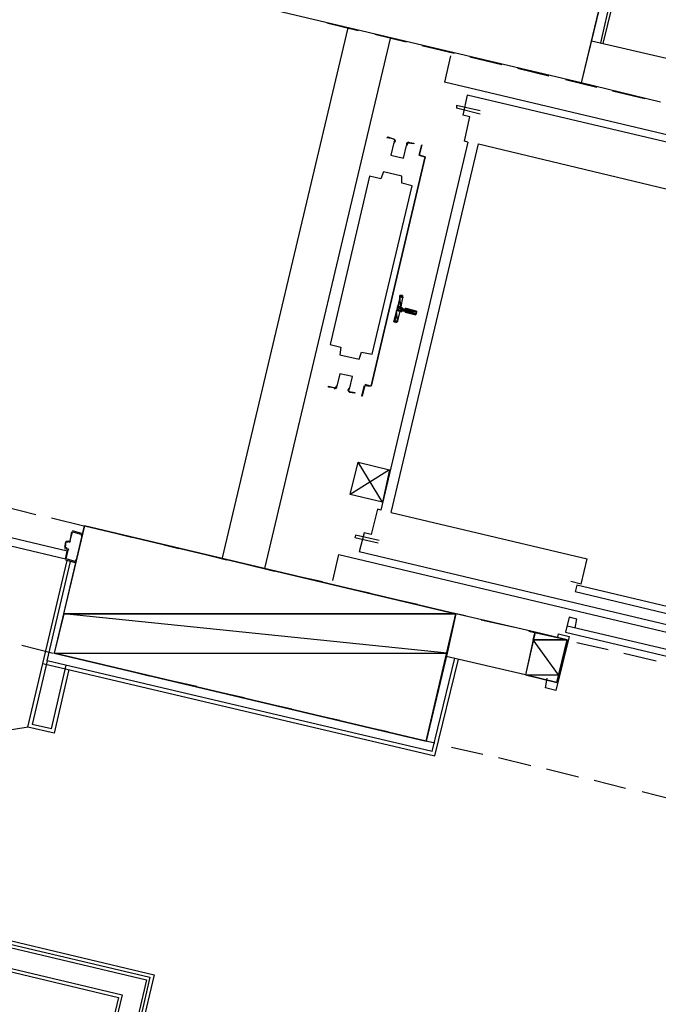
# Model space of a CAD drawing. Header units: feet. Extents: x -79 to 198, y -22 to 181.
# Tile 40 of 256: x 43.73 to 53.5, y 51.34 to 66.4. Entities that reach past the tile are written whole.
import ezdxf

# ---------------------------------------------------------------- set-up
doc = ezdxf.new("R2010")
doc.units = ezdxf.units.FT
for name, color, linetype in [('A-LINEA', 7, 'CONTINUOUS'), ('A-LINEA-FINA', 9, 'CONTINUOUS'), ('A-MURO-CONCRETO', 8, 'CONTINUOUS')]:
    doc.layers.add(name, color=color, linetype=linetype)

msp = doc.modelspace()

# ---------------------------------------------------------------- linework, layer by layer
at = {"layer": 'A-LINEA'}
for p, q in [((52.9467, 67.4711), (52.6133, 66.0444)), ((48.7467, 66.2711), (46.8267, 58.1644)), ((48.4267, 66.3511), (48.9067, 66.2311)), ((49.16, 66.1778), (49.64, 66.0578)), ((47.48, 58.0044), (49.4, 66.1111)), ((49.88, 66.0044), (50.3733, 65.8844)), ((53.6933, 65.7911), (52.48, 66.0711)), ((50.32, 65.8444), (50.2267, 65.4444)), ((50.6133, 65.8311), (51.1067, 65.7111)), ((51.3467, 65.6578), (51.8267, 65.5378)), ((58.1467, 63.5644), (50.2267, 65.4444)), ((52.08, 65.4844), (52.56, 65.3644)), ((53.5333, 65.1378), (52.32, 65.4311)), ((50.5733, 65.2444), (50.5067, 64.9378)), ((57.5467, 63.6044), (50.5733, 65.2444)), ((52.8, 65.3111), (53.2933, 65.1911)), ((50.7733, 64.9511), (50.4133, 65.0444)), ((50.5867, 64.5244), (49.2533, 58.8978)), ((49.4133, 58.8578), (50.7467, 64.4978)), ((50.7467, 64.4978), (53.7467, 63.7778)), ((49.9333, 64.2978), (49.84, 64.3244)), ((49.84, 64.3244), (49.92, 64.2978)), ((49.8533, 64.3244), (49.8533, 64.3244)), ((49.8533, 64.3244), (49.8533, 64.3244)), ((49.9333, 64.2978), (49.1067, 60.7911)), ((49.1067, 60.7911), (49.9333, 64.2978)), ((49.92, 64.2978), (49.92, 64.2978)), ((49.5867, 62.1511), (49.56, 62.0044)), ((49.5997, 62.1412), (49.5846, 62.1639)), ((49.5467, 61.9378), (49.5067, 61.7911)), ((49.6133, 61.9378), (49.5733, 61.9511)), ((49.5867, 61.9778), (49.6267, 61.9644)), ((49.6133, 61.9244), (49.6133, 61.9244)), ((49.4821, 61.765), (49.5058, 61.7785)), ((49.0933, 60.7911), (49.0133, 60.8178)), ((49.0133, 60.8044), (49.0133, 60.8044)), ((49.0933, 60.8044), (49.0933, 60.8044)), ((49.0933, 60.8044), (49.0933, 60.8044)), ((49.28, 59.0178), (48.9067, 59.6311)), ((43.4933, 58.9511), (43.9733, 58.8311)), ((49.2, 58.9111), (49.1067, 58.5244)), ((49.2533, 58.8978), (49.2, 58.9111)), ((44.2133, 58.7778), (44.7067, 58.6578)), ((49.4133, 58.8578), (52.4133, 58.1511)), ((44.9467, 58.6044), (45.44, 58.4844)), ((44.52, 58.5644), (44.4933, 58.4178)), ((44.68, 58.5378), (44.5333, 58.5778)), ((44.5333, 58.5644), (44.5333, 58.5644)), ((44.68, 58.5244), (44.68, 58.5244)), ((48.8667, 58.5111), (48.8533, 58.4711)), ((49.2133, 58.3911), (48.8533, 58.4711)), ((49.2267, 58.4311), (48.8667, 58.5111)), ((44.4267, 58.4178), (44.4133, 58.3244)), ((44.4267, 58.3244), (44.4267, 58.3244)), ((44.4533, 58.2844), (44.4267, 58.1511)), ((44.4795, 58.2865), (44.4646, 58.3106)), ((44.48, 58.4311), (44.48, 58.4311)), ((44.4821, 58.405), (44.5061, 58.4198)), ((45.68, 58.4311), (46.16, 58.3111)), ((44.4267, 58.1378), (44.5733, 58.0978)), ((44.44, 58.1511), (44.44, 58.1511)), ((46.4133, 58.2578), (46.8933, 58.1378)), ((48.52, 57.8178), (48.6133, 58.2178)), ((48.6133, 58.2178), (55.88, 56.4978)), ((55.8933, 56.6044), (48.92, 58.2578)), ((52.32, 57.7644), (52.4133, 58.1511)), ((44.08, 56.5511), (44.4533, 58.1244)), ((44.5733, 58.1111), (44.5733, 58.1111)), ((47.1333, 58.0844), (47.6267, 57.9644)), ((47.8667, 57.9111), (48.36, 57.8044)), ((48.6, 57.7378), (49.08, 57.6311)), ((52.32, 57.7644), (52.16, 57.8044)), ((52.2533, 57.7511), (52.2267, 57.6444)), ((55.7733, 56.9111), (52.2533, 57.7511)), ((49.3333, 57.5644), (49.8133, 57.4578)), ((55.76, 56.8044), (52.2267, 57.6444)), ((50.0533, 57.3911), (50.5467, 57.2844)), ((51.6133, 57.0311), (50.4, 57.3111)), ((52.2267, 57.0978), (52.2533, 57.2311)), ((50.7867, 57.2178), (51.28, 57.1111)), ((52.1067, 57.1244), (55.6267, 56.2978)), ((51.52, 57.0444), (52, 56.9378)), ((52.08, 57.0311), (55.6133, 56.1911)), ((43.76, 56.8311), (44.24, 56.7111)), ((51.9467, 56.2578), (52.1067, 56.9111)), ((52.2533, 56.8711), (52.7333, 56.7644)), ((44.4933, 56.6578), (44.9733, 56.5378)), ((50.04, 55.2044), (50.3867, 56.6311)), ((51.4667, 56.3778), (50.2533, 56.6578)), ((52.9733, 56.7111), (53.4667, 56.5911)), ((43.8533, 55.5778), (44.08, 56.5511)), ((44.1467, 56.5911), (43.92, 55.6178)), ((44.2133, 55.5511), (44.44, 56.5244)), ((45.2133, 56.4844), (45.7067, 56.3644)), ((44.48, 56.4578), (44.2533, 55.4844)), ((45.9467, 56.3111), (46.44, 56.2044)), ((46.68, 56.1378), (47.16, 56.0311)), ((47.4133, 55.9644), (47.8933, 55.8578)), ((29.12, 55.7244), (45.7867, 51.7911)), ((48.1333, 55.7911), (48.6267, 55.6844)), ((28.9867, 55.6578), (45.6667, 51.7111)), ((29.0533, 55.6844), (45.72, 51.7511)), ((43.8589, 55.577), (41.5964, 55.2073)), ((44.2533, 55.4844), (43.8533, 55.5778)), ((44.2133, 55.5511), (43.92, 55.6178)), ((48.8667, 55.6178), (49.36, 55.5111)), ((28.6267, 55.4311), (45.2933, 51.4844)), ((49.6, 55.4444), (50.08, 55.3378)), ((28.56, 55.3911), (45.24, 51.4444)), ((50.3333, 55.2711), (50.8133, 55.1644)), ((51.0533, 55.1111), (51.5467, 54.9911)), ((51.7867, 54.9378), (52.28, 54.8178)), ((52.52, 54.7644), (53, 54.6444)), ((53.2533, 54.5911), (53.7333, 54.4711)), ((45.6667, 51.7111), (44.8, 48.0578)), ((45.72, 51.7511), (44.8667, 48.0978)), ((45.7867, 51.7911), (44.92, 48.1378)), ((45.24, 51.4444), (44.3733, 47.7911)), ((45.2933, 51.4844), (44.44, 47.8311))]:
    msp.add_line(p, q, dxfattribs=at)
for points in [[(47.0133, 68.9244), (53.0133, 67.5111), (52.6533, 66.0311)], [(47.0933, 68.7111), (52.7867, 67.3644), (52.32, 65.4311), (46.64, 66.7778), (47.0933, 68.7111)], [(50.7733, 65.0044), (50.4133, 65.0844), (50.4133, 65.0444)], [(50.5867, 64.5244), (50.5333, 64.5378), (50.6133, 64.9111), (50.5067, 64.9378)], [(49.44, 64.5778), (49.3467, 64.5911), (49.36, 64.6044), (49.44, 64.5778)], [(49.4531, 64.5169), (49.4076, 64.3242), (49.6002, 64.2786), (49.6458, 64.4713)], [(49.4531, 64.5169), (49.4076, 64.3242), (49.6002, 64.2786), (49.6458, 64.4713)], [(49.4573, 64.5275), (49.4664, 64.5476), (49.4515, 64.5639)], [(49.4643, 64.5162), (49.4796, 64.5497), (49.4547, 64.5768)], [(49.6807, 64.5236), (49.6463, 64.5105), (49.6449, 64.4737)], [(49.6777, 64.5106), (49.6571, 64.5028), (49.6562, 64.4807)], [(49.6667, 64.5244), (49.76, 64.5111), (49.76, 64.4978), (49.6667, 64.5111)], [(49.84, 64.3244), (49.88, 64.4844), (49.84, 64.3244)], [(49.08, 64.0044), (48.48, 61.4311), (48.64, 61.3911), (48.6267, 61.2711), (48.92, 61.2044), (48.96, 61.3111), (49.12, 61.2844), (49.7333, 63.8578), (49.5733, 63.8978), (49.5733, 64.0044), (49.2933, 64.0711), (49.2533, 63.9644), (49.08, 64.0044)], [(49.48, 61.7778), (49.4533, 61.7778), (49.56, 62.1778), (49.5733, 62.1778)], [(49.5846, 61.9372), (49.5695, 61.9348), (49.5605, 61.9224)], [(49.5739, 62.0024), (49.5763, 61.9873), (49.5887, 61.9783)], [(49.64, 61.9778), (49.8, 61.9378), (49.7867, 61.8844), (49.6267, 61.9244)], [(49.64, 61.9778), (49.6267, 61.9778), (49.6267, 61.9778)], [(48.7736, 60.7454), (48.8191, 60.938), (48.6265, 60.9836), (48.5808, 60.791)], [(48.7736, 60.7454), (48.8191, 60.938), (48.6265, 60.9836), (48.5808, 60.791)], [(48.5467, 60.7644), (48.4533, 60.7778), (48.4533, 60.7911), (48.5467, 60.7644)], [(48.546, 60.7519), (48.5804, 60.765), (48.5818, 60.8018)], [(48.5489, 60.7649), (48.5696, 60.7728), (48.5704, 60.7948)], [(48.7623, 60.7594), (48.7471, 60.7259), (48.772, 60.6988)], [(48.7694, 60.7481), (48.7603, 60.7279), (48.7752, 60.7117)], [(48.7733, 60.7111), (48.8533, 60.6978), (48.8533, 60.6844), (48.7733, 60.6978)], [(49, 60.8044), (48.96, 60.6444), (48.9733, 60.6444), (49.0133, 60.8044), (49.0933, 60.7911)], [(49.3867, 59.5111), (48.7867, 59.1378), (48.9067, 59.6311), (49.3867, 59.5111), (49.28, 59.0178), (48.7867, 59.1378)], [(41.5067, 58.8444), (44.4267, 58.1511), (44.4533, 58.2711), (41.5333, 58.9644), (41.5067, 58.8444)], [(44.2533, 56.7111), (49.9467, 55.3644), (50.4, 57.3111), (44.72, 58.6578), (44.2533, 56.7111)], [(44.4933, 58.4178), (44.5333, 58.5644), (44.68, 58.5244), (44.6667, 58.4978), (44.68, 58.4978), (44.68, 58.5244)], [(49.1067, 58.5244), (49, 58.5511), (48.92, 58.2578)], [(44.4133, 58.3111), (44.4533, 58.2978), (44.4533, 58.2978)], [(44.4533, 58.3111), (44.4267, 58.3244), (44.44, 58.4178), (44.4667, 58.4044)], [(44.48, 58.4178), (44.44, 58.4178), (44.44, 58.4178)], [(44.5867, 58.1111), (44.5867, 58.1378), (44.5733, 58.1111), (44.44, 58.1511), (44.4667, 58.2844)], [(50.04, 55.2044), (44.1467, 56.5911), (44.5067, 58.1111)], [(52.2533, 57.2311), (52.1333, 57.2578), (52.08, 57.0311)], [(52.1067, 56.9111), (51.6133, 57.0311), (51.4667, 56.3778), (51.9467, 56.2578)], [(51.96, 56.9511), (51.9733, 57.0044), (52.1333, 56.9644), (51.9333, 56.1378), (51.7733, 56.1778), (51.8, 56.3244)], [(44.08, 56.5511), (50.08, 55.1378), (50.44, 56.6178)]]:
    msp.add_lwpolyline(points, dxfattribs=at)
at = {"layer": 'A-LINEA-FINA'}
for p, q in [((49.5467, 62.1778), (49.5867, 62.1644)), ((49.56, 62.1778), (49.5867, 62.1778)), ((49.56, 62.1778), (49.5733, 62.1778)), ((49.4933, 61.9511), (49.5467, 61.9378)), ((49.5067, 62.0044), (49.5733, 61.9778)), ((49.5067, 62.0044), (49.5733, 61.9911)), ((49.5067, 61.9911), (49.5867, 61.9778)), ((49.5067, 61.9644), (49.56, 61.9511)), ((49.5067, 61.9511), (49.56, 61.9378)), ((49.52, 62.0178), (49.56, 62.0044)), ((49.6267, 61.9778), (49.8, 61.9378)), ((49.6267, 61.9644), (49.8, 61.9244)), ((49.6267, 61.9644), (49.8, 61.9244)), ((49.6267, 61.9378), (49.7867, 61.8978)), ((49.6267, 61.9244), (49.7867, 61.8844)), ((49.4533, 61.7778), (49.48, 61.7778)), ((49.4667, 61.7911), (49.4933, 61.7778)), ((49.4667, 61.7911), (49.5067, 61.7778))]:
    msp.add_line(p, q, dxfattribs=at)
for points in [[(49.52, 62.0178), (49.56, 62.0044), (49.5467, 62.1644), (49.52, 62.0178)], [(49.5867, 62.1778), (49.5867, 62.1644), (49.5467, 62.1778), (49.5867, 62.1778)], [(49.5867, 62.1644), (49.5467, 62.1778), (49.5467, 62.1778), (49.5867, 62.1644)], [(49.5467, 62.1778), (49.5467, 62.1778), (49.5867, 62.1644), (49.5467, 62.1778)], [(49.5867, 62.1644), (49.5467, 62.1778), (49.5467, 62.1778), (49.5867, 62.1644)], [(49.5467, 62.1778), (49.5467, 62.1778), (49.5867, 62.1644), (49.5467, 62.1778)], [(49.5467, 62.1778), (49.5867, 62.1644), (49.5467, 62.1644), (49.5467, 62.1778), (49.5467, 62.1778)], [(49.5867, 62.1644), (49.5467, 62.1778), (49.5467, 62.1778), (49.5867, 62.1644), (49.5867, 62.1644)], [(49.56, 62.1778), (49.5867, 62.1778), (49.5467, 62.1778), (49.56, 62.1778), (49.56, 62.1778)], [(49.56, 62.0044), (49.5467, 62.1644), (49.5867, 62.1511), (49.56, 62.0044)], [(49.5467, 62.1644), (49.5867, 62.1511), (49.5867, 62.1644), (49.5467, 62.1644), (49.5467, 62.1644)], [(49.5867, 62.1511), (49.5467, 62.1644), (49.5467, 62.1644), (49.5867, 62.1511), (49.5867, 62.1511)], [(49.56, 62.1778), (49.56, 62.1778), (49.5867, 62.1778), (49.56, 62.1778)], [(49.5867, 62.1778), (49.56, 62.1778), (49.5733, 62.1778), (49.5867, 62.1778)], [(49.5733, 62.1778), (49.56, 62.1778), (49.56, 62.1778), (49.5733, 62.1778), (49.5733, 62.1778)], [(49.4667, 61.7911), (49.5067, 61.7911), (49.4933, 61.9511), (49.4667, 61.7911)], [(49.5067, 61.7911), (49.4933, 61.9511), (49.5467, 61.9378), (49.5067, 61.7911)], [(49.5467, 61.9378), (49.4933, 61.9511), (49.4933, 61.9511), (49.5467, 61.9378)], [(49.4933, 61.9511), (49.4933, 61.9511), (49.5467, 61.9378), (49.4933, 61.9511)], [(49.4933, 61.9511), (49.5467, 61.9378), (49.4933, 61.9511), (49.4933, 61.9511), (49.4933, 61.9511)], [(49.4933, 61.9511), (49.5467, 61.9378), (49.5067, 61.9511), (49.4933, 61.9511)], [(49.5067, 62.0044), (49.56, 61.9911), (49.52, 62.0178), (49.5067, 62.0044)], [(49.5067, 62.0044), (49.5067, 62.0044), (49.5733, 61.9778), (49.5067, 62.0044)], [(49.5067, 62.0044), (49.5733, 61.9778), (49.5067, 61.9911), (49.5067, 62.0044), (49.5067, 62.0044)], [(49.5733, 61.9778), (49.5067, 62.0044), (49.5733, 61.9911), (49.5733, 61.9778), (49.5733, 61.9778)], [(49.5733, 61.9911), (49.5067, 62.0044), (49.5067, 62.0044), (49.5733, 61.9911)], [(49.5067, 62.0044), (49.5067, 62.0044), (49.5733, 61.9911), (49.5067, 62.0044), (49.5067, 62.0044)], [(49.5733, 61.9911), (49.5067, 62.0044), (49.56, 61.9911), (49.5733, 61.9911), (49.5733, 61.9911)], [(49.56, 61.9911), (49.5067, 62.0044), (49.5067, 62.0044), (49.56, 61.9911)], [(49.5067, 62.0044), (49.5067, 62.0044), (49.56, 61.9911), (49.5067, 62.0044), (49.5067, 62.0044)], [(49.5067, 61.9644), (49.7867, 61.8978), (49.5067, 61.9911), (49.5067, 61.9644)], [(49.7867, 61.8978), (49.5067, 61.9911), (49.8, 61.9244), (49.7867, 61.8978), (49.7867, 61.8978)], [(49.5867, 61.9778), (49.5067, 61.9911), (49.5733, 61.9778), (49.5867, 61.9778), (49.5867, 61.9778)], [(49.5733, 61.9778), (49.5067, 61.9911), (49.5067, 61.9911), (49.5733, 61.9778)], [(49.5067, 61.9911), (49.5067, 61.9911), (49.5733, 61.9778), (49.5067, 61.9911), (49.5067, 61.9911)], [(49.5067, 61.9644), (49.5067, 61.9644), (49.56, 61.9511), (49.5067, 61.9644)], [(49.5067, 61.9644), (49.56, 61.9511), (49.5067, 61.9511), (49.5067, 61.9644), (49.5067, 61.9644)], [(49.56, 61.9511), (49.5067, 61.9644), (49.5067, 61.9644), (49.56, 61.9511)], [(49.5067, 61.9644), (49.5067, 61.9644), (49.56, 61.9511), (49.5067, 61.9644), (49.5067, 61.9644)], [(49.56, 61.9511), (49.5067, 61.9644), (49.5067, 61.9644), (49.56, 61.9511)], [(49.5067, 61.9644), (49.5067, 61.9644), (49.56, 61.9511), (49.5067, 61.9644), (49.5067, 61.9644)], [(49.56, 61.9511), (49.5067, 61.9644), (49.5733, 61.9511), (49.56, 61.9511), (49.56, 61.9511)], [(49.5733, 61.9511), (49.5067, 61.9644), (49.5067, 61.9644), (49.5733, 61.9511)], [(49.5067, 61.9644), (49.5067, 61.9644), (49.5733, 61.9511), (49.5067, 61.9644), (49.5067, 61.9644)], [(49.5467, 61.9378), (49.5067, 61.9511), (49.56, 61.9378), (49.5467, 61.9378), (49.5467, 61.9378)], [(49.56, 61.9378), (49.5067, 61.9511), (49.56, 61.9511), (49.56, 61.9378), (49.56, 61.9378)], [(49.56, 61.9911), (49.52, 62.0178), (49.56, 62.0044), (49.56, 61.9911)], [(49.56, 62.0044), (49.52, 62.0178), (49.52, 62.0178), (49.56, 62.0044), (49.56, 62.0044)], [(49.6133, 61.9378), (49.6133, 61.9378), (49.7867, 61.8978), (49.6133, 61.9378)], [(49.6133, 61.9378), (49.7867, 61.8978), (49.6267, 61.9378), (49.6133, 61.9378), (49.6133, 61.9378)], [(49.7867, 61.8978), (49.6133, 61.9378), (49.6133, 61.9378), (49.7867, 61.8978)], [(49.6133, 61.9378), (49.6133, 61.9378), (49.7867, 61.8978), (49.6133, 61.9378), (49.6133, 61.9378)], [(49.7867, 61.8978), (49.6133, 61.9378), (49.6133, 61.9378), (49.7867, 61.8978)], [(49.6133, 61.9378), (49.6133, 61.9378), (49.7867, 61.8978), (49.6133, 61.9378), (49.6133, 61.9378)], [(49.8, 61.9378), (49.6267, 61.9778), (49.6267, 61.9778), (49.8, 61.9378)], [(49.6267, 61.9778), (49.6267, 61.9778), (49.8, 61.9378), (49.6267, 61.9778)], [(49.6267, 61.9778), (49.8, 61.9378), (49.6267, 61.9644), (49.6267, 61.9778), (49.6267, 61.9778)], [(49.8, 61.9378), (49.6267, 61.9778), (49.6267, 61.9778), (49.8, 61.9378)], [(49.6267, 61.9778), (49.6267, 61.9778), (49.8, 61.9378), (49.6267, 61.9778), (49.6267, 61.9778)], [(49.64, 61.9778), (49.8, 61.9378), (49.6267, 61.9778), (49.64, 61.9778), (49.64, 61.9778)], [(49.8, 61.9244), (49.6267, 61.9644), (49.6267, 61.9644), (49.8, 61.9244)], [(49.6267, 61.9644), (49.6267, 61.9644), (49.8, 61.9244), (49.6267, 61.9644), (49.6267, 61.9644)], [(49.8, 61.9244), (49.6267, 61.9644), (49.6267, 61.9644), (49.8, 61.9244)], [(49.6267, 61.9644), (49.6267, 61.9644), (49.8, 61.9244), (49.6267, 61.9644), (49.6267, 61.9644)], [(49.8, 61.9244), (49.6267, 61.9644), (49.6267, 61.9644), (49.8, 61.9244)], [(49.6267, 61.9644), (49.6267, 61.9644), (49.8, 61.9244), (49.6267, 61.9644)], [(49.8, 61.9244), (49.6267, 61.9644), (49.6267, 61.9644), (49.8, 61.9244), (49.8, 61.9244)], [(49.8, 61.9244), (49.6267, 61.9644), (49.8, 61.9378), (49.8, 61.9244), (49.8, 61.9244)], [(49.6267, 61.9378), (49.6267, 61.9378), (49.7867, 61.8978), (49.6267, 61.9378)], [(49.6267, 61.9378), (49.7867, 61.8978), (49.6267, 61.9244), (49.6267, 61.9378), (49.6267, 61.9378)], [(49.7867, 61.8978), (49.6267, 61.9378), (49.6267, 61.9378), (49.7867, 61.8978)], [(49.6267, 61.9378), (49.6267, 61.9378), (49.7867, 61.8978), (49.6267, 61.9378), (49.6267, 61.9378)], [(49.7867, 61.8978), (49.6267, 61.9378), (49.6267, 61.9378), (49.7867, 61.8978)], [(49.6267, 61.9378), (49.6267, 61.9378), (49.7867, 61.8978), (49.6267, 61.9378)], [(49.7867, 61.8978), (49.6267, 61.9378), (49.6267, 61.9378), (49.7867, 61.8978), (49.7867, 61.8978)], [(49.7867, 61.8844), (49.6267, 61.9244), (49.6267, 61.9244), (49.7867, 61.8844)], [(49.6267, 61.9244), (49.6267, 61.9244), (49.7867, 61.8844), (49.6267, 61.9244), (49.6267, 61.9244)], [(49.7867, 61.8844), (49.6267, 61.9244), (49.7867, 61.8978), (49.7867, 61.8844), (49.7867, 61.8844)], [(49.64, 61.9778), (49.64, 61.9778), (49.8, 61.9378), (49.64, 61.9778)], [(49.4667, 61.7911), (49.4933, 61.7778), (49.4533, 61.7778), (49.4667, 61.7911), (49.4667, 61.7911)], [(49.4933, 61.7778), (49.48, 61.7778), (49.4533, 61.7778), (49.4933, 61.7778)], [(49.48, 61.7778), (49.4533, 61.7778), (49.4533, 61.7778), (49.48, 61.7778)], [(49.4533, 61.7778), (49.4533, 61.7778), (49.48, 61.7778), (49.4533, 61.7778)], [(49.48, 61.7778), (49.4533, 61.7778), (49.4533, 61.7778), (49.48, 61.7778)], [(49.4533, 61.7778), (49.4533, 61.7778), (49.48, 61.7778), (49.4533, 61.7778), (49.4533, 61.7778)], [(49.4933, 61.7778), (49.4533, 61.7778), (49.4533, 61.7778), (49.4933, 61.7778)], [(49.4533, 61.7778), (49.4533, 61.7778), (49.4933, 61.7778), (49.4533, 61.7778), (49.4533, 61.7778)], [(49.5067, 61.7778), (49.4667, 61.7911), (49.4933, 61.7778), (49.5067, 61.7778)], [(49.4933, 61.7778), (49.4667, 61.7911), (49.4667, 61.7911), (49.4933, 61.7778)], [(49.4667, 61.7911), (49.4667, 61.7911), (49.4933, 61.7778), (49.4667, 61.7911)], [(49.4933, 61.7778), (49.4667, 61.7911), (49.4667, 61.7911), (49.4933, 61.7778), (49.4933, 61.7778)], [(49.5067, 61.7778), (49.4667, 61.7911), (49.5067, 61.7911), (49.5067, 61.7778), (49.5067, 61.7778)]]:
    msp.add_lwpolyline(points, dxfattribs=at)
at = {"layer": 'A-MURO-CONCRETO'}
for points in [[(46.64, 66.7778), (52.64, 66.7778), (52.32, 65.4311), (46.64, 66.7778), (46.64, 66.7778)], [(44.72, 58.6578), (50.4, 57.3111), (44.4, 57.3111), (44.72, 58.6578), (44.72, 58.6578)], [(44.4, 57.3111), (44.2533, 56.7111), (50.2667, 56.7111), (44.4, 57.3111)], [(44.4, 57.3111), (50.4, 57.3111), (50.2667, 56.7111), (44.4, 57.3111), (44.4, 57.3111)], [(51.6133, 57.0311), (52.1067, 56.9111), (51.5867, 56.9111), (51.6133, 57.0311), (51.6133, 57.0311)], [(51.5867, 56.9111), (51.4667, 56.3778), (51.9733, 56.3778), (51.5867, 56.9111)], [(51.5867, 56.9111), (52.1067, 56.9111), (51.9733, 56.3778), (51.5867, 56.9111), (51.5867, 56.9111)], [(44.2533, 56.7111), (50.2667, 56.7111), (49.9467, 55.3644), (44.2533, 56.7111), (44.2533, 56.7111)], [(51.4667, 56.3778), (51.9733, 56.3778), (51.9467, 56.2578), (51.4667, 56.3778), (51.4667, 56.3778)]]:
    msp.add_lwpolyline(points, dxfattribs=at)

doc.saveas('drawing.dxf')
